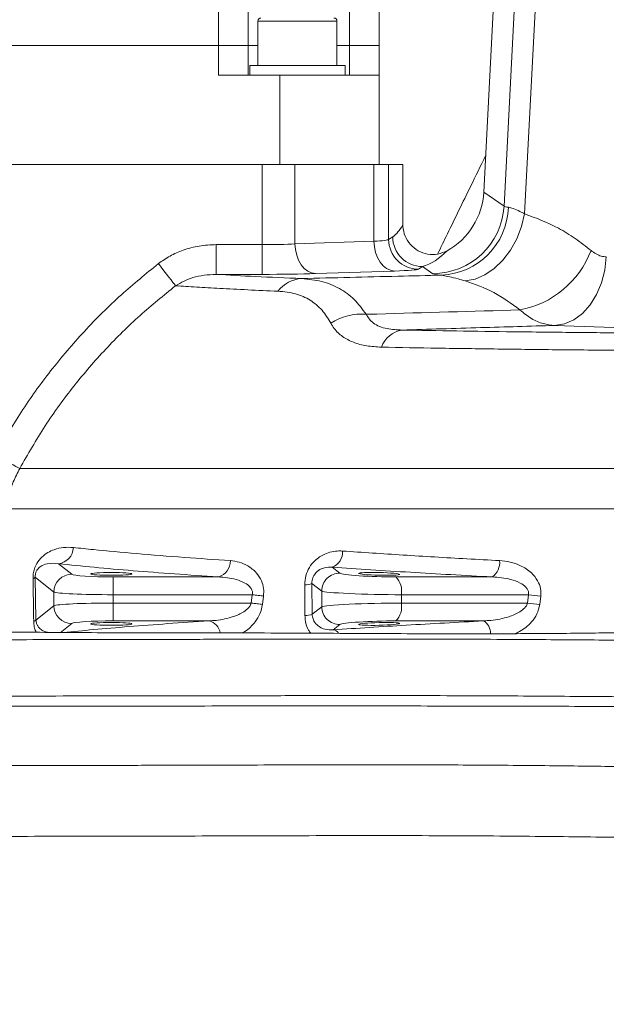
# Model space of a CAD drawing. Header units: millimetres. Extents: x 0 to 8410, y 0 to 5940.
# Tile 19 of 256: x 1121 to 1219, y 1580 to 1745. Entities that reach past the tile are written whole.
import ezdxf

# ---------------------------------------------------------------- set-up
doc = ezdxf.new("R2010")
doc.units = ezdxf.units.MM
doc.header["$LTSCALE"] = 10
doc.styles.add('SLDTEXTSTYLE0', font='TXT', dxfattribs={"width": 0.605})
doc.dimstyles.new('SLDDIMSTYLE0', dxfattribs={"dimtxt": 50, "dimasz": 50, "dimexe": 0, "dimexo": 0.0625, "dimgap": 12.5, "dimtad": 1, "dimtoh": 1, "dimdec": 1, "dimrnd": 1e-09, "dimzin": 12, "dimdsep": 46, "dimtxsty": 'SLDTEXTSTYLE0', "dimsah": 1, "dimcen": 0.09, "dimadec": 0, "dimazin": 0, "dimtfac": 1, "dimtofl": 0, "dimtmove": 0, "dimatfit": 3, "dimfxl": 1, "dimfrac": 2, "dimtolj": 1, "dimtzin": 12, "dimarcsym": 0})

# ---------------------------------------------------------------- blocks, each defined once
blk = doc.blocks.new('*D8')
at = {"color": 7, "linetype": 'Continuous', "lineweight": 0}
for p, q in [((1441.19, 1878.04), (715.54, 1878.04)), ((730.54, 1878.04), (730.54, 1383.04)), ((1102.29, 1383.04), (715.54, 1383.04))]:
    blk.add_line(p, q, dxfattribs=at)
for points in [[(730.54, 1878.04), (723.04, 1828.04), (738.04, 1828.04)], [(730.54, 1383.04), (738.04, 1433.04), (723.04, 1433.04)]]:
    blk.add_solid(points, dxfattribs=at)
at = {"color": 7, "linetype": 'Continuous', "lineweight": 0, "insert": (666.09, 1573.26), "char_height": 50, "attachment_point": 1, "rotation": 90, "style": 'SLDTEXTSTYLE0'}
blk.add_mtext('495', dxfattribs=at)
blk = doc.blocks.new('*D9')
at = {"color": 7, "linetype": 'Continuous', "lineweight": 0}
for p, q in [((1441.19, 3305.04), (615.54, 3305.04)), ((630.54, 3305.04), (630.54, 1383.04)), ((1102.29, 1383.04), (615.54, 1383.04))]:
    blk.add_line(p, q, dxfattribs=at)
for points in [[(630.54, 3305.04), (623.04, 3255.04), (638.04, 3255.04)], [(630.54, 1383.04), (638.04, 1433.04), (623.04, 1433.04)]]:
    blk.add_solid(points, dxfattribs=at)
at = {"color": 7, "linetype": 'Continuous', "lineweight": 0, "insert": (566.09, 2267.66), "char_height": 50, "attachment_point": 1, "rotation": 90, "style": 'SLDTEXTSTYLE0'}
blk.add_mtext('1922', dxfattribs=at)

msp = doc.modelspace()

# ---------------------------------------------------------------- linework, layer by layer
at = {"color": 8, "linetype": 'Continuous', "lineweight": 0}
for p, q in [((1154.190782, 1741.044775), (1154.190782, 1903.044746)), ((1176.190782, 1741.044775), (1176.190782, 1891.644761)), ((1208.654344, 1770.656511), (1205.619715, 1712.752328)), ((1202.176172, 1714.05296), (1205.110282, 1770.039067)), ((1168.761108, 1745.14477), (1160.821024, 1745.14477)), ((1174.09103, 1745.14477), (1168.761108, 1745.14477)), ((1154.190782, 1736.04475), (1154.190782, 1741.044775)), ((1176.190782, 1736.04475), (1176.190782, 1741.044775)), ((1161.540199, 1707.568452), (1161.540199, 1721.044764)), ((1167.047035, 1721.044764), (1167.047035, 1707.693115)), ((1180.306423, 1708.132521), (1180.306423, 1721.044764)), ((1182.788622, 1721.044764), (1182.788622, 1708.438054)), ((1198.767651, 1716.402963), (1202.176172, 1714.05296)), ((1153.802346, 1707.568452), (1153.802346, 1702.571497)), ((1153.802346, 1707.568452), (1161.540199, 1707.568452)), ((1161.540199, 1707.568452), (1161.540199, 1702.571497)), ((1167.047035, 1707.693115), (1180.306423, 1708.132521)), ((1182.788622, 1708.438054), (1183.467079, 1708.890125)), ((1161.540199, 1702.571497), (1153.802346, 1702.571497)), ((1183.748197, 1703.135565), (1170.488808, 1702.69616)), ((1188.460227, 1703.89317), (1187.78177, 1703.441099)), ((1190.209042, 1702.687428), (1188.460227, 1703.89317)), ((1222.286265, 1693.602845), (1210.678544, 1693.989292)), ((1120.789084, 1669.954613), (1276.593909, 1669.954613)), ((1267.628199, 1663.163349), (1118.5592, 1663.163349)), ((1127.318803, 1653.950468), (1129.525486, 1652.186737)), ((1173.312258, 1653.355107), (1174.601335, 1652.356073)), ((1126.536894, 1649.194047), (1123.404715, 1651.697502)), ((1123.404715, 1651.697502), (1123.525653, 1644.488678)), ((1136.498842, 1651.73991), (1136.498842, 1648.747221)), ((1136.498842, 1651.73991), (1154.178839, 1651.73991)), ((1183.968838, 1651.73991), (1200.17929, 1651.73991)), ((1168.725584, 1645.257429), (1168.6824, 1650.394067)), ((1171.54118, 1649.363384), (1169.893596, 1650.640235)), ((1169.893596, 1650.640235), (1169.941153, 1645.486132)), ((1126.536894, 1646.895483), (1126.536894, 1649.194047)), ((1136.498842, 1648.747221), (1136.498842, 1647.34231)), ((1159.866515, 1648.747221), (1136.498842, 1648.747221)), ((1159.691263, 1647.34231), (1159.866515, 1648.747221)), ((1161.768485, 1648.507461), (1161.595341, 1647.107318)), ((1171.54118, 1646.726147), (1171.54118, 1649.363384)), ((1184.923325, 1647.34231), (1184.923325, 1648.747221)), ((1206.262361, 1648.747221), (1184.923325, 1648.747221)), ((1206.101507, 1647.34231), (1206.262361, 1648.747221)), ((1208.342086, 1648.507461), (1208.183542, 1647.107318)), ((1123.525653, 1644.488678), (1126.536894, 1646.895483)), ((1136.498842, 1647.34231), (1159.691263, 1647.34231)), ((1136.498842, 1647.34231), (1136.498842, 1644.34962)), ((1169.941153, 1645.486132), (1171.54118, 1646.726147)), ((1184.923325, 1647.34231), (1206.101507, 1647.34231)), ((1129.525486, 1643.902794), (1127.57102, 1642.340675)), ((1152.605016, 1644.34962), (1136.498842, 1644.34962)), ((1174.601335, 1643.733427), (1173.458557, 1642.847821)), ((1198.729794, 1644.34962), (1183.968838, 1644.34962))]:
    msp.add_line(p, q, dxfattribs=at)
at = {"color": 7, "linetype": 'Continuous', "lineweight": 0}
for p, q in [((1159.190785, 1903.044746), (1159.190785, 1741.044775)), ((1181.190785, 1891.644761), (1181.190785, 1741.044775)), ((1198.767651, 1716.402963), (1205.264583, 1840.371773)), ((1160.821024, 1745.14477), (1160.821024, 1737.644777)), ((1174.09103, 1737.644777), (1174.09103, 1745.14477)), ((1083.190787, 1741.044775), (1154.190782, 1741.044775)), ((1154.190782, 1741.044775), (1159.190785, 1741.044775)), ((1159.190785, 1741.044775), (1159.190785, 1736.04475)), ((1159.190785, 1741.044775), (1160.821024, 1741.044775)), ((1174.09103, 1741.044775), (1176.190782, 1741.044775)), ((1176.190782, 1741.044775), (1181.190785, 1741.044775)), ((1181.190785, 1741.044775), (1181.190785, 1736.04475)), ((1159.456026, 1737.644777), (1159.456026, 1736.04475)), ((1167.456027, 1737.644777), (1159.456026, 1737.644777)), ((1175.456028, 1737.644777), (1167.456027, 1737.644777)), ((1175.456028, 1736.04475), (1175.456028, 1737.644777)), ((1154.190782, 1736.04475), (1164.522972, 1736.04475)), ((1164.522972, 1736.04475), (1164.522972, 1721.044764)), ((1181.190785, 1736.04475), (1164.522972, 1736.04475)), ((1181.190785, 1721.044764), (1181.190785, 1736.04475)), ((1161.540199, 1721.044764), (1071.341369, 1721.044764)), ((1167.047035, 1721.044764), (1161.540199, 1721.044764)), ((1180.306423, 1721.044764), (1167.047035, 1721.044764)), ((1182.788622, 1721.044764), (1180.306423, 1721.044764)), ((1185.190786, 1721.044764), (1182.788622, 1721.044764)), ((1185.190786, 1721.044764), (1185.190786, 1710.913077))]:
    msp.add_line(p, q, dxfattribs=at)
at = {"color": 8, "linetype": 'Continuous', "lineweight": 0, "flags": 128}
for points in [[(1195.661958, 1701.47188), (1197.319362, 1701.777563), (1198.961872, 1702.475295), (1200.53317, 1703.541205), (1201.979358, 1704.938695), (1203.250851, 1706.619874), (1204.304028, 1708.527044), (1205.102783, 1710.594848), (1205.619715, 1712.752328)], [(1167.047035, 1707.693115), (1167.127792, 1706.733451), (1167.333592, 1705.809519), (1167.656783, 1704.955653), (1168.085333, 1704.203621), (1168.603312, 1703.581438), (1169.191431, 1703.1122), (1169.827822, 1702.813402), (1170.488808, 1702.69616)], [(1180.306423, 1708.132521), (1180.38718, 1707.172856), (1180.59298, 1706.248924), (1180.916171, 1705.395028), (1181.344729, 1704.643026), (1181.862701, 1704.020813), (1182.450827, 1703.551606), (1183.087211, 1703.252807), (1183.748197, 1703.135565)], [(1144.091282, 1704.37412), (1144.560758, 1703.770951), (1145.0192, 1703.181967), (1145.455833, 1702.621028), (1145.860385, 1702.101276), (1146.223355, 1701.634959), (1146.536205, 1701.233015), (1146.791588, 1700.904921), (1146.983493, 1700.658366)], [(1210.678544, 1693.989292), (1212.314524, 1694.261834), (1213.890873, 1694.948241), (1215.351928, 1696.024254), (1216.646097, 1697.451905), (1217.727683, 1699.180737), (1218.558486, 1701.149747), (1219.109174, 1703.289405), (1219.360299, 1705.524132)], [(1116.724852, 1672.13516), (1117.369313, 1671.789393), (1117.9999, 1671.451077), (1118.603054, 1671.127454), (1119.165826, 1670.825526), (1119.676087, 1670.551762), (1120.122854, 1670.312062), (1120.49653, 1670.111582), (1120.789084, 1669.954613)], [(1159.866515, 1648.747221), (1160.124104, 1648.714736), (1160.379756, 1648.68252), (1160.631563, 1648.650781), (1160.877626, 1648.619756), (1161.116104, 1648.589686), (1161.345202, 1648.560807), (1161.563214, 1648.53333), (1161.768485, 1648.507461)], [(1159.691263, 1647.34231), (1159.94918, 1647.310481), (1160.205152, 1647.27889), (1160.457265, 1647.247777), (1160.703618, 1647.217378), (1160.942357, 1647.187904), (1161.171693, 1647.159592), (1161.389906, 1647.13265), (1161.595341, 1647.107318)]]:
    msp.add_lwpolyline(points, dxfattribs=at)
at = {"color": 7, "linetype": 'Continuous', "lineweight": 0}
for centre, start, end in [((1161.321027, 1745.144765), 90, 180), ((1173.591027, 1745.144765), 0, 90)]:
    msp.add_arc(centre, 0.5, start, end, dxfattribs=at)
at = {"color": 8, "linetype": 'Continuous', "lineweight": 0}
for centre, radius, start, end in [((1190.180275, 1714.700769), 12.013376, 270.13720027, 356.90888559), ((1191.122722, 1714.217969), 11.789004, 272.41925936, 358.1661613), ((1187.794375, 1708.446844), 5.005762, 180.10061283, 269.85571612), ((1188.472822, 1708.898905), 5.005751, 180.10049123, 269.85583772), ((1201.867577, 1712.310394), 15.999979, 280.73064148, 338.92829815), ((1168.522221, 1696.405034), 5.478121, 93.6511963, 142.3755424), ((1178.120835, 1686.816136), 9.087693, 84.37909375, 123.77191805), ((1185.805089, 1688.754943), 4.529755, 99.84385446, 159.47729531), ((1126.946322, 1656.793694), 2.867521, 277.4636231, 357.63954367), ((1153.448965, 1654.380905), 2.739994, 285.44885151, 1.91663314), ((1172.325543, 1655.900253), 2.729721, 291.19056757, 3.82303992), ((1198.516315, 1654.157092), 2.933983, 304.5272374, 6.17219771), ((1122.877024, 1652.085091), 0.654739, 283.22988824, 323.70273609), ((1129.548936, 1649.174725), 3.012103, 90.44605474, 179.63245276), ((1174.552461, 1649.345134), 3.011336, 89.0700512, 179.65276407), ((1181.637458, 1649.347785), 3.340299, 349.6422632, 45.73679267), ((1168.716018, 1653.331419), 2.937544, 269.34428251, 293.63268925), ((1215.216869, 1717.280619), 69.115916, 262.55595823, 264.29149619), ((1129.548936, 1646.914806), 3.012103, 180.36754724, 269.55394526), ((1174.552519, 1646.744426), 3.011395, 180.34779464, 270.92881967), ((1181.637458, 1646.741745), 3.340299, 314.26320733, 10.3577368), ((1215.042922, 1717.222741), 70.450149, 262.70844946, 264.41254309), ((1168.763383, 1648.401285), 3.144084, 269.31115065, 291.99952245), ((1123.011629, 1644.926719), 0.675352, 280.81932846, 319.56295913), ((1152.065611, 1641.963252), 2.446571, 8.82620849, 77.26313466), ((1197.509515, 1642.277312), 2.404899, 357.97252917, 59.50828821), ((1173.264585, 1641.500061), 1.361647, 36.11298071, 81.81010076)]:
    msp.add_arc(centre, radius, start, end, dxfattribs=at)
at = {"color": 7, "linetype": 'Continuous', "lineweight": 0}
msp.add_ellipse((1186.768713, 1717.052079), major_axis=(9.898141, -6.824355), ratio=0.9981129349, start_param=5.821689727, end_param=6.8335988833, dxfattribs=at)
at = {"color": 8, "linetype": 'Continuous', "lineweight": 0}
for centre, major_axis, ratio, start_param, end_param in [((1215.211436, 1714.725807), (13.050766, 0.633901), 0.0665682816, 3.1872134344, 3.4778973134), ((1183.460783, 1715.890192), (1.423618, 7.364957), 0.4436717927, 3.5542347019, 4.0592590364), ((1161.540196, 1708.022408), (8, 0), 0.0567462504, 4.7123889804, 5.471607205), ((1174.799587, 1708.461805), (8, 0), 0.0567462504, 5.471607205, 6.2308254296), ((1188.453931, 1715.890192), (3.011331, 12.067106), 0.6638348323, 3.5019048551, 4.0067067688), ((1161.540196, 1703.025454), (13, 0), 0.0349207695, 4.7123889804, 5.471607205), ((1174.799587, 1703.464851), (13, 0), 0.0349207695, 5.471607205, 6.2308254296), ((1215.211436, 1702.733117), (25.03435, 0.001597), 0.0348727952, 3.192122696, 3.482806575), ((1136.498843, 1652.229399), (7, 0), 0.0699268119, 3.2288591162, 4.7123889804), ((1181.574699, 1652.229399), (6.999991, -0.16814), 0.0656719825, 3.230436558, 5.0630322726), ((1136.498843, 1649.236707), (10, 0), 0.0489487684, 3.2288591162, 4.7123889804), ((1181.503124, 1649.236707), (9.999997, -0.167769), 0.0459838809, 3.2296305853, 5.0622262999), ((1136.498843, 1646.852822), (10, 0), 0.0489487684, 1.5707963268, 3.054326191), ((1181.503124, 1646.852822), (9.999997, 0.167769), 0.0459838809, 1.2209590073, 3.0535547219), ((1136.498843, 1643.86013), (7, 0), 0.0699268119, 1.5707963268, 3.054326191), ((1181.574699, 1643.86013), (6.999991, 0.16814), 0.0656719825, 1.2201530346, 3.0527487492)]:
    msp.add_ellipse(centre, major_axis=major_axis, ratio=ratio, start_param=start_param, end_param=end_param, dxfattribs=at)
at = {"color": 7, "linetype": 'Continuous', "lineweight": 0}
for centre, major_axis, ratio in [((1136.190786, 1652.244033), (3.45, 0), 0.0699268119), ((1181.190786, 1652.251503), (3.449996, -0.082869), 0.0656719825), ((1136.190786, 1643.845497), (3.45, 0), 0.0699268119), ((1181.190786, 1643.838026), (3.449996, 0.082869), 0.0656719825)]:
    msp.add_ellipse(centre, major_axis=major_axis, ratio=ratio, dxfattribs=at)
for points, knots in [([(1199.087929, 1722.514168), (1198.234917, 1720.788802), (1196.086121, 1716.442485), (1193.412798, 1710.909846), (1191.566761, 1707.115385), (1191.019136, 1705.989763)], [0, 0, 0, 0, 0.3164796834, 0.79723469, 1, 1, 1, 1]), ([(1185.190786, 1710.913077), (1185.192244, 1710.82527), (1185.202979, 1710.17903), (1185.476631, 1708.979008), (1186.372805, 1707.533046), (1187.702094, 1706.46127), (1189.309263, 1705.899285), (1191.038393, 1705.869344), (1192.078371, 1706.318092), (1192.598317, 1706.542447)], [0, 0, 0, 0, 0.02552379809, 0.18784918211, 0.34966203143, 0.51151373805, 0.67393416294, 0.83698039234, 1, 1, 1, 1]), ([(1292.105358, 1643.678501), (1292.010587, 1643.505479), (1291.541675, 1642.649392), (1290.645213, 1641.234239), (1289.569019, 1639.586692), (1288.518488, 1638.058889), (1287.292864, 1636.386901), (1285.778239, 1634.531041), (1284.172044, 1632.816346), (1282.653515, 1631.39256), (1280.92147, 1629.9457), (1278.771085, 1628.391773), (1276.388979, 1626.953851), (1274.261025, 1625.860957), (1271.799734, 1624.747442), (1268.659856, 1623.572529), (1264.615377, 1622.42906), (1260.64619, 1621.598232), (1257.082914, 1621.038762), (1253.923644, 1620.647953), (1250.871531, 1620.354441), (1247.588512, 1620.122637), (1244.024936, 1619.95485), (1240.179057, 1619.847658), (1236.008071, 1619.795881), (1231.442352, 1619.791416), (1226.363369, 1619.825473), (1221.151711, 1619.882553), (1215.804628, 1619.94735), (1210.323073, 1620.011382), (1204.260425, 1620.071539), (1197.785831, 1620.119412), (1190.867319, 1620.153095), (1183.505056, 1620.17007), (1175.544325, 1620.168237), (1167.114144, 1620.149648), (1157.709007, 1620.12045), (1147.680509, 1620.088124), (1137.430896, 1620.068748), (1127.957114, 1620.05506), (1119.111725, 1620.035684), (1111.027957, 1619.99695), (1103.790342, 1619.945328), (1097.658508, 1619.903497), (1092.506349, 1619.886407), (1088.225557, 1619.894209), (1084.742038, 1619.908615), (1081.958158, 1619.917641), (1079.786343, 1619.910679), (1078.139229, 1619.886043), (1076.941595, 1619.841818), (1076.113733, 1619.780036), (1075.624084, 1619.689993), (1075.385111, 1619.625282), (1075.38099, 1619.560996), (1075.380269, 1619.549752)], [0, 0, 0, 0, 0.0018483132, 0.009145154, 0.0153132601, 0.0199732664, 0.0263102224, 0.0347630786, 0.0428447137, 0.0492462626, 0.0556081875, 0.0657728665, 0.0764252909, 0.0844188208, 0.0906341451, 0.1043117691, 0.1184642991, 0.132606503, 0.1441017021, 0.153223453, 0.1627247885, 0.1729730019, 0.1840336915, 0.1959677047, 0.20868782, 0.2227056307, 0.2383521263, 0.2560238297, 0.271638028, 0.2890667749, 0.30861863, 0.3306357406, 0.3531025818, 0.3782026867, 0.4059298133, 0.4359960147, 0.4678723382, 0.508572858, 0.5494723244, 0.5898286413, 0.6290647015, 0.672021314, 0.7125927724, 0.750498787, 0.7854682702, 0.8174492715, 0.8467381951, 0.8736321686, 0.8983893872, 0.9212186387, 0.9422964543, 0.9617768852, 0.979794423, 0.996465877, 1, 1, 1, 1]), ([(1291.58411, 1643.979445), (1290.662581, 1644.068801), (1287.879451, 1644.338665), (1283.387549, 1644.25635), (1278.340745, 1643.950602), (1273.935538, 1643.5496), (1270.310431, 1643.175833), (1267.54037, 1642.884045), (1264.386087, 1642.557611), (1260.273231, 1642.15396), (1254.624782, 1641.687068), (1248.038638, 1641.298754), (1241.886737, 1641.130553), (1236.342717, 1641.067844), (1231.640061, 1641.05538), (1226.522016, 1641.072229), (1220.938402, 1641.108802), (1214.811485, 1641.156202), (1208.063594, 1641.205723), (1200.616366, 1641.249063), (1192.399774, 1641.280779), (1183.405415, 1641.295712), (1173.743027, 1641.291354), (1163.659633, 1641.274088), (1153.447968, 1641.251553), (1143.406908, 1641.23218), (1133.816585, 1641.217084), (1124.966378, 1641.199577), (1116.917627, 1641.175232), (1109.657652, 1641.142313), (1103.210082, 1641.112589), (1097.584223, 1641.094626), (1092.769992, 1641.098548), (1088.749082, 1641.117496), (1085.517069, 1641.144631), (1083.067511, 1641.160029), (1081.30636, 1641.157708), (1080.105859, 1641.132604), (1079.331746, 1641.085929), (1078.918057, 1641.001194), (1078.732734, 1640.939443), (1078.735926, 1640.877406), (1078.73613, 1640.873447)], [0, 0, 0, 0, 0.0092257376, 0.0278628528, 0.0446334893, 0.0595228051, 0.0716563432, 0.0806755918, 0.0870619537, 0.10300984, 0.1215300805, 0.143097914, 0.1682926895, 0.1825408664, 0.1981464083, 0.2151510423, 0.2339033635, 0.2547747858, 0.2781468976, 0.3044072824, 0.3339543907, 0.3671505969, 0.4036885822, 0.4427735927, 0.483682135, 0.5257693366, 0.5684166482, 0.6110467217, 0.6532288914, 0.6945356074, 0.7345678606, 0.7729030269, 0.809143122, 0.8432887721, 0.8752486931, 0.9035698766, 0.9283869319, 0.9500698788, 0.9689202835, 0.9851828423, 0.9990546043, 1, 1, 1, 1]), ([(1087.495897, 1641.129002), (1087.237467, 1641.189521), (1086.687541, 1641.318302), (1085.814473, 1641.488428), (1084.728771, 1641.646286), (1083.308617, 1641.755196), (1081.606661, 1641.803432), (1079.76984, 1641.801365), (1078.035163, 1641.747894), (1076.489616, 1641.638552), (1075.245729, 1641.477698), (1074.198391, 1641.240673), (1073.109448, 1640.705338), (1072.300206, 1639.971118), (1071.783163, 1639.298128), (1071.42899, 1638.581904), (1071.221197, 1637.901665), (1071.084344, 1637.116792), (1071.114515, 1636.005243), (1071.463857, 1634.889152), (1071.880599, 1634.195263), (1072.102695, 1633.900283), (1072.25237, 1633.71343), (1072.451282, 1633.494632), (1072.817544, 1633.14953), (1073.315667, 1632.801083), (1073.94974, 1632.500206), (1074.6564, 1632.295546), (1075.478301, 1632.157696), (1076.444982, 1632.070046), (1077.661072, 1632.003166), (1079.220235, 1631.933583), (1081.679078, 1631.850072), (1085.474461, 1631.756447), (1090.940234, 1631.67948), (1097.267641, 1631.649168), (1104.309091, 1631.662228), (1112.217985, 1631.691112), (1120.906202, 1631.716698), (1130.297018, 1631.73053), (1140.505209, 1631.741371), (1151.467853, 1631.756818), (1163.055437, 1631.780108), (1174.882737, 1631.798488), (1185.883593, 1631.797695), (1195.702261, 1631.772405), (1204.198092, 1631.73203), (1212.036758, 1631.67955), (1219.253151, 1631.623821), (1225.899489, 1631.578037), (1231.587788, 1631.558562), (1236.441892, 1631.573966), (1240.586795, 1631.621132), (1244.591385, 1631.710661), (1248.481258, 1631.849712), (1252.267799, 1632.045234), (1256.166203, 1632.304255), (1260.526724, 1632.658316), (1264.940043, 1633.078592), (1269.102404, 1633.50565), (1272.518678, 1633.857965), (1275.57503, 1634.162801), (1278.698134, 1634.455591), (1282.161713, 1634.722511), (1284.709572, 1634.834806), (1286.035681, 1634.893254)], [0, 0, 0, 0, 0.0097737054, 0.0207980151, 0.0320811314, 0.0471470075, 0.0626660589, 0.0785033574, 0.094641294, 0.1110883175, 0.1278569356, 0.1432664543, 0.1540582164, 0.1585563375, 0.1625001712, 0.1659458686, 0.1675091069, 0.1695099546, 0.1727985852, 0.176717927, 0.1790960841, 0.1796877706, 0.1800625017, 0.1817857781, 0.1840290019, 0.1902921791, 0.1990577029, 0.2104801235, 0.2231327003, 0.2382636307, 0.255181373, 0.27246928, 0.2901265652, 0.3259626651, 0.3634803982, 0.399180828, 0.436189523, 0.4738000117, 0.5113940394, 0.548447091, 0.5847814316, 0.6218183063, 0.6591783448, 0.6959367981, 0.7308790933, 0.7575670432, 0.7817509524, 0.8035876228, 0.8232934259, 0.841137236, 0.8574350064, 0.8688620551, 0.8797758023, 0.8903366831, 0.9006287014, 0.9106425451, 0.9203891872, 0.9315870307, 0.945270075, 0.9554549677, 0.9646788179, 0.9724282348, 0.9797583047, 0.9894646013, 1, 1, 1, 1]), ([(1256.896955, 1641.893611), (1256.606385, 1641.920616), (1255.308697, 1642.04122), (1252.949292, 1642.202464), (1249.72646, 1642.380099), (1246.29852, 1642.4988), (1242.636313, 1642.566105), (1238.722321, 1642.582502), (1234.466498, 1642.554485), (1229.749643, 1642.491438), (1224.432984, 1642.405982), (1219.103976, 1642.32532), (1213.771165, 1642.261082), (1208.463496, 1642.216943), (1202.543357, 1642.188719), (1195.936181, 1642.178117), (1188.623029, 1642.187058), (1180.686126, 1642.220089), (1172.356169, 1642.265534), (1163.969862, 1642.310178), (1155.853023, 1642.338821), (1147.624734, 1642.347161), (1139.579931, 1642.349879), (1131.911404, 1642.366549), (1125.055381, 1642.417015), (1118.764682, 1642.478325), (1113.126312, 1642.527646), (1108.205566, 1642.535213), (1104.148569, 1642.50181), (1100.828978, 1642.44443), (1098.117125, 1642.371702), (1095.788363, 1642.286682), (1093.816968, 1642.172785), (1092.199198, 1642.033731), (1090.890268, 1641.804569), (1090.145437, 1641.695221), (1089.28569, 1641.266781), (1088.988397, 1641.118631)], [0, 0, 0, 0, 0.0035138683, 0.0156929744, 0.0284772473, 0.0424120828, 0.0570740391, 0.0727001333, 0.0897310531, 0.1087205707, 0.130349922, 0.1554412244, 0.1755798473, 0.1982676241, 0.2239468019, 0.2531156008, 0.286154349, 0.3227765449, 0.3623598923, 0.4034517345, 0.4443005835, 0.4843679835, 0.5331131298, 0.5803573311, 0.6259930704, 0.6694913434, 0.7149841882, 0.7564990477, 0.7940219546, 0.8279822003, 0.8587655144, 0.8867136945, 0.916461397, 0.9431946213, 0.9672867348, 0.988688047, 1, 1, 1, 1]), ([(1076.589841, 1621.531874), (1076.256027, 1621.568745), (1074.930755, 1621.715126), (1073.396876, 1621.386319), (1071.630899, 1620.916525), (1070.284302, 1620.427152), (1068.996868, 1619.796486), (1067.907503, 1619.042308), (1067.022481, 1618.126036), (1066.432673, 1617.175984), (1066.073837, 1616.214627), (1065.902011, 1615.349536), (1065.85926, 1614.585639), (1065.902078, 1613.952182), (1065.980107, 1613.478939), (1066.050501, 1613.162329), (1066.134206, 1612.862588), (1066.264929, 1612.473526), (1066.445797, 1612.058576), (1066.610162, 1611.751762), (1066.816805, 1611.416324), (1067.000504, 1611.15558), (1067.132072, 1610.98087), (1067.264768, 1610.815397), (1067.447886, 1610.59994), (1067.79836, 1610.224473), (1068.271647, 1609.812684), (1068.843633, 1609.421516), (1069.475601, 1609.108919), (1070.191489, 1608.871727), (1071.060158, 1608.698892), (1072.368905, 1608.55813), (1074.60339, 1608.414976), (1078.171548, 1608.271587), (1082.736919, 1608.145612), (1088.263147, 1608.053761), (1094.651484, 1608.020497), (1101.803048, 1608.04971), (1109.755591, 1608.09923), (1118.464268, 1608.13903), (1127.829703, 1608.15726), (1137.33167, 1608.17018), (1146.789284, 1608.187633), (1156.095566, 1608.216109), (1165.679686, 1608.247005), (1175.323513, 1608.270209), (1184.772493, 1608.271822), (1193.790924, 1608.244929), (1202.245022, 1608.192663), (1210.105996, 1608.118691), (1217.392335, 1608.032728), (1224.135239, 1607.953519), (1230.383214, 1607.901535), (1235.95642, 1607.902671), (1240.954857, 1607.973714), (1245.467102, 1608.120275), (1249.798996, 1608.363362), (1254.004031, 1608.723474), (1258.475787, 1609.263666), (1263.618664, 1610.138918), (1268.13918, 1611.250954), (1271.621732, 1612.374843), (1273.728129, 1613.157125), (1275.673834, 1613.971062), (1277.783445, 1614.958937), (1280.208262, 1616.256314), (1282.670122, 1617.79351), (1284.85488, 1619.368368), (1286.86053, 1620.996216), (1288.942756, 1622.894304), (1291.049515, 1625.03821), (1292.935578, 1627.120508), (1294.383742, 1628.801616), (1295.589234, 1630.239159), (1296.855102, 1631.785932), (1298.296409, 1633.603365), (1299.913084, 1635.783402), (1301.029885, 1637.314503), (1301.549718, 1638.18123), (1301.569573, 1638.214335)], [0, 0, 0, 0, 0.008087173, 0.0321067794, 0.0446426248, 0.0573637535, 0.0702791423, 0.0828287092, 0.0933147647, 0.1014960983, 0.1060870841, 0.1096103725, 0.1124131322, 0.1145598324, 0.1154360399, 0.1162236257, 0.1169723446, 0.1177394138, 0.1195191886, 0.1216234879, 0.1231800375, 0.1237660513, 0.124278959, 0.1247861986, 0.1253568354, 0.1268182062, 0.1312898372, 0.1380537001, 0.1472553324, 0.1590490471, 0.1736353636, 0.1912542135, 0.2218875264, 0.253454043, 0.2860163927, 0.3196893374, 0.3545633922, 0.3903842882, 0.4264260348, 0.4621055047, 0.4969354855, 0.5306804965, 0.5591645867, 0.5879062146, 0.6164951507, 0.6444449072, 0.6711611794, 0.695934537, 0.7185199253, 0.7390394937, 0.757678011, 0.7746670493, 0.7902556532, 0.8047092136, 0.8163994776, 0.8276448, 0.8385499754, 0.849128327, 0.8598016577, 0.8733273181, 0.8897442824, 0.8966784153, 0.9026805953, 0.907812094, 0.9136049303, 0.9212896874, 0.9297479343, 0.9366472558, 0.942476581, 0.9498187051, 0.9583880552, 0.9654235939, 0.9710739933, 0.9750729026, 0.9794805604, 0.9860021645, 0.9923545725, 0.9997079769, 1, 1, 1, 1]), ([(1284.193529, 1632.881835), (1282.645998, 1632.624689), (1279.625075, 1632.122717), (1275.257625, 1631.610775), (1271.509951, 1631.247327), (1267.856873, 1630.954438), (1263.851902, 1630.690419), (1258.890116, 1630.438115), (1253.148187, 1630.225075), (1247.641886, 1630.093191), (1242.510545, 1630.017981), (1237.898604, 1629.977834), (1232.865771, 1629.958191), (1227.359583, 1629.956651), (1221.313097, 1629.96771), (1214.623311, 1629.986667), (1207.557128, 1630.007722), (1200.080737, 1630.02718), (1192.179523, 1630.04233), (1183.580125, 1630.051023), (1174.411579, 1630.054267), (1164.908512, 1630.053188), (1155.329695, 1630.048498), (1145.933271, 1630.040518), (1136.960672, 1630.029731), (1128.666913, 1630.017314), (1121.100417, 1630.00535), (1114.245476, 1629.996359), (1108.108664, 1629.991049), (1102.695217, 1629.98971), (1097.992703, 1629.99205), (1093.984838, 1629.996743), (1090.671758, 1630.002787), (1088.054136, 1630.005652), (1086.089224, 1629.999973), (1084.672776, 1629.983456), (1083.695528, 1629.953124), (1083.05737, 1629.9089), (1082.696642, 1629.844782), (1082.534839, 1629.788595), (1082.528432, 1629.739057), (1082.527105, 1629.728794)], [0, 0, 0, 0, 0.0168752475, 0.0329420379, 0.046661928, 0.0566344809, 0.0714426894, 0.0884621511, 0.1081111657, 0.1307292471, 0.1451324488, 0.1608121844, 0.1780403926, 0.1968611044, 0.2177392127, 0.2411913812, 0.2677613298, 0.2940105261, 0.3234647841, 0.3564092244, 0.3923904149, 0.4306607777, 0.4705181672, 0.511321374, 0.5525145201, 0.5936648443, 0.634486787, 0.6746644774, 0.7138088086, 0.7514855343, 0.7872490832, 0.8209782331, 0.8528318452, 0.8818705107, 0.9075562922, 0.9302589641, 0.9502822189, 0.967873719, 0.9832344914, 0.9965265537, 1, 1, 1, 1])]:
    msp.add_open_spline(points, degree=3, knots=knots, dxfattribs=at)
at = {"color": 8, "linetype": 'Continuous', "lineweight": 0}
for points, knots in [([(1202.905688, 1713.840708), (1203.163252, 1713.785347), (1203.688369, 1713.672477), (1204.662605, 1713.256312), (1205.360734, 1712.888699), (1205.619715, 1712.752328)], [0, 0, 0, 0, 0.3771604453, 0.7689487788, 1, 1, 1, 1]), ([(1205.619715, 1712.752328), (1207.544258, 1712.037573), (1210.45512, 1710.95651), (1214.138721, 1708.666238), (1215.911347, 1707.260628), (1216.797657, 1706.557825)], [0, 0, 0, 0, 0.4938300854, 0.7469157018, 1, 1, 1, 1]), ([(1144.091282, 1704.37412), (1144.729653, 1704.823077), (1146.023428, 1705.732972), (1148.340161, 1706.728723), (1150.951416, 1707.43392), (1152.842689, 1707.523167), (1153.802346, 1707.568452)], [0, 0, 0, 0, 0.2246079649, 0.4552092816, 0.7235658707, 1, 1, 1, 1]), ([(1216.797657, 1706.557825), (1217.358902, 1706.179731), (1218.175718, 1705.629466), (1219.07799, 1705.549235), (1219.360299, 1705.524132)], [0, 0, 0, 0, 0.6871124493, 1, 1, 1, 1]), ([(1116.724852, 1672.13516), (1118.125261, 1674.595179), (1120.926125, 1679.515302), (1125.950802, 1686.480072), (1131.571565, 1693.071391), (1137.627261, 1699.110247), (1141.989443, 1702.662521), (1144.091282, 1704.37412)], [0, 0, 0, 0, 0.1993032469, 0.3986132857, 0.6038672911, 0.8091305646, 1, 1, 1, 1]), ([(1153.802346, 1702.571497), (1152.462003, 1702.496221), (1150.050583, 1702.360792), (1147.926807, 1701.181964), (1146.983493, 1700.658366)], [0, 0, 0, 0, 0.555831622, 1, 1, 1, 1]), ([(1153.802346, 1702.571497), (1155.948763, 1702.449488), (1160.261152, 1702.204359), (1165.527997, 1701.983145), (1168.173361, 1701.872036)], [0, 0, 0, 0, 0.4977326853, 1, 1, 1, 1]), ([(1168.173361, 1701.872036), (1173.569167, 1702.002464), (1181.387694, 1702.191455), (1189.199664, 1702.3808), (1191.620353, 1702.439472)], [0, 0, 0, 0, 0.6901306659, 1, 1, 1, 1]), ([(1168.173361, 1701.872036), (1169.319746, 1701.757613), (1171.638775, 1701.526145), (1174.564442, 1700.29023), (1177.091907, 1698.465191), (1178.367061, 1696.734187), (1179.010939, 1695.860133)], [0, 0, 0, 0, 0.2466360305, 0.4989215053, 0.7469852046, 1, 1, 1, 1]), ([(1195.661958, 1701.47188), (1195.247858, 1701.589991), (1194.262412, 1701.871063), (1192.981414, 1702.192582), (1192.09735, 1702.373725), (1191.730733, 1702.424258), (1191.620353, 1702.439472)], [0, 0, 0, 0, 0.2266463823, 0.5393565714, 0.8613111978, 1, 1, 1, 1]), ([(1204.846647, 1696.5902), (1203.410653, 1697.645675), (1200.503786, 1699.78226), (1197.28876, 1700.904186), (1195.661958, 1701.47188)], [0, 0, 0, 0, 0.494000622, 1, 1, 1, 1]), ([(1146.983493, 1700.658366), (1144.969709, 1699.028672), (1140.8563, 1695.699815), (1135.166908, 1690.071508), (1129.818159, 1683.876892), (1124.935044, 1677.195393), (1122.171057, 1672.368182), (1120.789084, 1669.954613)], [0, 0, 0, 0, 0.19113076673, 0.39040870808, 0.58967888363, 0.7948425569, 1, 1, 1, 1]), ([(1164.183389, 1699.749336), (1162.466262, 1699.823724), (1159.02593, 1699.972763), (1154.513643, 1700.201644), (1150.46047, 1700.429782), (1148.143578, 1700.5821), (1146.983493, 1700.658366)], [0, 0, 0, 0, 0.26350100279, 0.5279346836, 0.76363355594, 1, 1, 1, 1]), ([(1173.069093, 1694.370345), (1172.608758, 1695.131044), (1171.678262, 1696.66868), (1169.683688, 1698.303016), (1167.230231, 1699.43258), (1165.208485, 1699.642765), (1164.183389, 1699.749336)], [0, 0, 0, 0, 0.249452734, 0.5042296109, 0.7486271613, 1, 1, 1, 1]), ([(1204.846647, 1696.5902), (1196.839277, 1696.366971), (1188.226871, 1696.126874), (1179.615876, 1695.877642), (1179.010939, 1695.860133)], [0, 0, 0, 0, 0.9297482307, 1, 1, 1, 1]), ([(1179.010939, 1695.860133), (1179.346014, 1695.322365), (1180.01672, 1694.245938), (1182.301351, 1693.37773), (1184.176285, 1693.268007), (1185.030665, 1693.218008)], [0, 0, 0, 0, 0.3520856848, 0.7047546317, 1, 1, 1, 1]), ([(1210.678544, 1693.989292), (1210.044981, 1694.061567), (1208.721692, 1694.212524), (1206.736884, 1695.0636), (1205.482735, 1696.07648), (1204.846647, 1696.5902)], [0, 0, 0, 0, 0.31161898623, 0.65086151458, 1, 1, 1, 1]), ([(1181.562822, 1690.342978), (1180.721158, 1690.39203), (1179.01449, 1690.491496), (1176.808764, 1691.103576), (1174.956448, 1692.08416), (1173.745573, 1693.223019), (1173.248939, 1694.065321), (1173.069093, 1694.370345)], [0, 0, 0, 0, 0.21412564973, 0.43418925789, 0.65013130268, 0.8733019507, 1, 1, 1, 1]), ([(1210.678544, 1693.989292), (1206.534334, 1693.86795), (1197.9822, 1693.617546), (1189.43569, 1693.353897), (1185.030665, 1693.218008)], [0, 0, 0, 0, 0.4845819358, 1, 1, 1, 1]), ([(1185.030665, 1693.218008), (1188.051777, 1693.164839), (1194.103476, 1693.058335), (1203.770949, 1692.925798), (1213.785101, 1692.812895), (1224.3538, 1692.719686), (1235.44102, 1692.647188), (1246.993281, 1692.596866), (1258.678826, 1692.569951), (1270.417059, 1692.566436), (1282.133987, 1692.586991), (1293.771204, 1692.630615), (1305.181186, 1692.700069), (1313.156873, 1692.760664), (1317.197096, 1692.804056), (1317.649193, 1692.808911)], [0, 0, 0, 0, 0.0787145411, 0.1576759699, 0.2366384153, 0.3153543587, 0.3993348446, 0.4836133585, 0.5678923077, 0.6518733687, 0.7361018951, 0.8206311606, 0.9051597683, 0.989387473, 1, 1, 1, 1]), ([(1314.972073, 1689.852759), (1312.274291, 1689.828399), (1305.715419, 1689.769174), (1294.940182, 1689.70536), (1282.821597, 1689.656633), (1270.597385, 1689.63467), (1258.356805, 1689.638348), (1246.169733, 1689.667633), (1234.122499, 1689.722425), (1222.560614, 1689.801139), (1211.540214, 1689.902555), (1201.098857, 1690.025309), (1191.019996, 1690.16935), (1184.711913, 1690.285163), (1181.562822, 1690.342978)], [0, 0, 0, 0, 0.0612522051, 0.1489169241, 0.2365822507, 0.3239348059, 0.4110302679, 0.4984355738, 0.5858404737, 0.6729353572, 0.7545739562, 0.836468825, 0.9183627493, 1, 1, 1, 1]), ([(1120.789084, 1669.954613), (1120.410838, 1669.20942), (1119.646994, 1667.704549), (1119.053257, 1665.780873), (1118.827361, 1664.636947), (1118.766386, 1664.328173)], [0, 0, 0, 0, 0.4173018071, 0.84271507, 1, 1, 1, 1]), ([(1123.026866, 1651.447728), (1123.035, 1651.726281), (1123.051258, 1652.283095), (1123.273134, 1653.182703), (1123.745175, 1654.2094), (1124.5247, 1655.139254), (1125.508552, 1655.87018), (1126.726568, 1656.419918), (1128.162528, 1656.759898), (1129.261651, 1656.703701), (1129.81141, 1656.675592)], [0, 0, 0, 0, 0.0564620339, 0.1128654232, 0.189395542, 0.3187798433, 0.4543903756, 0.5903651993, 0.795109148, 1, 1, 1, 1]), ([(1129.81141, 1656.675592), (1130.922209, 1656.557821), (1134.25574, 1656.204388), (1140.37148, 1655.641005), (1148.053532, 1655.021475), (1153.577457, 1654.648683), (1156.187426, 1654.472545)], [0, 0, 0, 0, 0.1467340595, 0.440351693, 0.7355748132, 1, 1, 1, 1]), ([(1156.187426, 1654.472545), (1156.69023, 1654.408322), (1157.695132, 1654.279965), (1159.205248, 1653.620783), (1160.524674, 1652.586269), (1161.417912, 1651.216172), (1161.835157, 1649.830837), (1161.790016, 1648.934833), (1161.768485, 1648.507461)], [0, 0, 0, 0, 0.18814297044, 0.37602135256, 0.5904701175, 0.75470822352, 0.88300171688, 1, 1, 1, 1]), ([(1168.6824, 1650.394067), (1168.718479, 1650.911919), (1168.790532, 1651.946131), (1169.427954, 1653.366624), (1170.490913, 1654.682887), (1172.184804, 1655.774493), (1173.837834, 1656.131397), (1174.846422, 1656.090483), (1175.049189, 1656.082258)], [0, 0, 0, 0, 0.1460898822, 0.2917590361, 0.4387900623, 0.6538910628, 0.9304178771, 1, 1, 1, 1]), ([(1175.049189, 1656.082258), (1176.714674, 1655.968356), (1181.729569, 1655.625391), (1190.448012, 1655.077702), (1197.764811, 1654.674634), (1201.43329, 1654.472545)], [0, 0, 0, 0, 0.1986784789, 0.5982353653, 1, 1, 1, 1]), ([(1201.43329, 1654.472545), (1202.032405, 1654.410246), (1203.229861, 1654.28573), (1205.065813, 1653.642149), (1206.697709, 1652.613507), (1207.832423, 1651.223075), (1208.377645, 1649.829135), (1208.353456, 1648.930047), (1208.342086, 1648.507461)], [0, 0, 0, 0, 0.1827073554, 0.3651779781, 0.5840948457, 0.7505737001, 0.8827656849, 1, 1, 1, 1]), ([(1127.318803, 1653.950468), (1126.685619, 1654.011745), (1125.651783, 1654.111796), (1124.470605, 1653.672566), (1123.834996, 1653.103766), (1123.567208, 1652.645072), (1123.464609, 1652.320054), (1123.421562, 1652.104206), (1123.400968, 1651.893789), (1123.403533, 1651.759419), (1123.404715, 1651.697502)], [0, 0, 0, 0, 0.4568724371, 0.7459618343, 0.8685563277, 0.9284103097, 0.9495649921, 0.9646922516, 0.9837301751, 1, 1, 1, 1]), ([(1154.178839, 1651.73991), (1151.682727, 1651.905459), (1146.690504, 1652.236557), (1139.753866, 1652.776339), (1133.209971, 1653.344417), (1129.282526, 1653.748451), (1127.318803, 1653.950468)], [0, 0, 0, 0, 0.2480282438, 0.4960565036, 0.7480282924, 1, 1, 1, 1]), ([(1173.312258, 1653.355107), (1173.202267, 1653.364509), (1172.665939, 1653.410353), (1171.808707, 1653.28758), (1170.892851, 1652.803317), (1170.347282, 1652.217578), (1170.096709, 1651.744951), (1169.958585, 1651.336025), (1169.894762, 1650.983367), (1169.893896, 1650.728563), (1169.893596, 1650.640235)], [0, 0, 0, 0, 0.0822025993, 0.4008283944, 0.6272416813, 0.763442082, 0.844948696, 0.8835448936, 0.9596307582, 1, 1, 1, 1]), ([(1200.17929, 1651.73991), (1197.855559, 1651.864428), (1193.208098, 1652.113462), (1186.415183, 1652.510268), (1179.750946, 1652.922166), (1175.458488, 1653.210793), (1173.312258, 1653.355107)], [0, 0, 0, 0, 0.2489263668, 0.4978526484, 0.7489262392, 1, 1, 1, 1]), ([(1123.138402, 1644.263372), (1123.108946, 1646.230712), (1123.073045, 1648.628524), (1123.033895, 1651.018638), (1123.026866, 1651.447728)], [0, 0, 0, 0, 0.8204727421, 1, 1, 1, 1]), ([(1159.866515, 1648.747221), (1159.887978, 1648.878315), (1159.923071, 1649.092672), (1159.847267, 1649.511239), (1159.685154, 1649.806538), (1159.296181, 1650.277286), (1158.511133, 1650.833278), (1156.723286, 1651.519361), (1155.185686, 1651.652638), (1154.178839, 1651.73991)], [0, 0, 0, 0, 0.0516017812, 0.0843759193, 0.1673942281, 0.1852523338, 0.3380883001, 0.5665686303, 1, 1, 1, 1]), ([(1206.262361, 1648.747221), (1206.280863, 1648.882798), (1206.309797, 1649.09482), (1206.222364, 1649.487144), (1206.054332, 1649.785525), (1205.632019, 1650.269057), (1204.751613, 1650.847845), (1202.849021, 1651.523309), (1201.224574, 1651.655104), (1200.17929, 1651.73991)], [0, 0, 0, 0, 0.0546607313, 0.0854804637, 0.1609217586, 0.1900940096, 0.3451193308, 0.5786031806, 1, 1, 1, 1]), ([(1152.605016, 1644.34962), (1153.002868, 1644.372424), (1154.370692, 1644.450825), (1156.36112, 1644.877864), (1158.203888, 1645.667874), (1159.155688, 1646.407409), (1159.560886, 1646.943473), (1159.65689, 1647.23716), (1159.691263, 1647.34231)], [0, 0, 0, 0, 0.15332145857, 0.52712275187, 0.76618672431, 0.89205693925, 0.96135265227, 1, 1, 1, 1]), ([(1161.595341, 1647.107318), (1161.475999, 1646.564991), (1161.238842, 1645.487275), (1160.200833, 1643.886914), (1159.140358, 1642.832773), (1158.346214, 1642.407473), (1158.196833, 1642.327473)], [0, 0, 0, 0, 0.2494760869, 0.4957607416, 0.9051508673, 1, 1, 1, 1]), ([(1198.729794, 1644.34962), (1199.148359, 1644.372177), (1200.583074, 1644.449496), (1202.662724, 1644.871672), (1204.575534, 1645.655294), (1205.564904, 1646.399382), (1205.97805, 1646.942788), (1206.069427, 1647.238494), (1206.101507, 1647.34231)], [0, 0, 0, 0, 0.151461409, 0.5191640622, 0.7595165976, 0.8887587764, 0.9609459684, 1, 1, 1, 1]), ([(1208.183542, 1647.107318), (1208.058109, 1646.559717), (1207.808783, 1645.471237), (1206.60858, 1643.858739), (1205.290191, 1642.760627), (1204.264417, 1642.309378), (1204.012953, 1642.198757)], [0, 0, 0, 0, 0.2427080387, 0.4824369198, 0.8731211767, 1, 1, 1, 1]), ([(1169.708151, 1642.278686), (1169.575272, 1642.443413), (1169.128378, 1642.997416), (1168.80354, 1644.071053), (1168.746343, 1644.941508), (1168.725584, 1645.257429)], [0, 0, 0, 0, 0.21233895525, 0.71412878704, 1, 1, 1, 1]), ([(1169.941153, 1645.486132), (1169.952388, 1645.325828), (1169.981496, 1644.910486), (1170.134985, 1644.521006), (1170.414067, 1644.00665), (1171.010471, 1643.352181), (1172.097865, 1642.833271), (1173.010343, 1642.843028), (1173.458557, 1642.847821)], [0, 0, 0, 0, 0.0673326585, 0.1744575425, 0.1967272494, 0.3744850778, 0.6927430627, 1, 1, 1, 1]), ([(1123.54492, 1642.43342), (1123.451968, 1642.653477), (1123.258155, 1643.112311), (1123.152653, 1643.784872), (1123.140682, 1644.186816), (1123.138402, 1644.263372)], [0, 0, 0, 0, 0.4272848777, 0.8909179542, 1, 1, 1, 1]), ([(1123.525653, 1644.488678), (1123.527318, 1644.450333), (1123.53525, 1644.267704), (1123.573172, 1644.083225), (1123.666651, 1643.770028), (1123.911122, 1643.298581), (1124.386186, 1642.860654), (1124.970853, 1642.516358), (1125.388783, 1642.446966), (1125.574831, 1642.416075)], [0, 0, 0, 0, 0.01656281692, 0.07888610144, 0.09598957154, 0.21401548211, 0.48267926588, 0.76970673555, 1, 1, 1, 1]), ([(1128.174279, 1642.398343), (1129.813447, 1642.558862), (1133.289764, 1642.899289), (1139.159176, 1643.393885), (1145.616736, 1643.888044), (1150.275589, 1644.195761), (1152.605016, 1644.34962)], [0, 0, 0, 0, 0.2277147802, 0.4829332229, 0.7414666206, 1, 1, 1, 1]), ([(1173.458557, 1642.847821), (1177.508703, 1643.111389), (1185.638704, 1643.640457), (1194.355479, 1644.112657), (1198.729794, 1644.34962)], [0, 0, 0, 0, 0.4981727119, 1, 1, 1, 1])]:
    msp.add_open_spline(points, degree=3, knots=knots, dxfattribs=at)

# ---------------------------------------------------------------- dimensions: what is measured, and where the dimension line sits
at = {"color": 7, "linetype": 'Continuous', "lineweight": 0}
for base, p1, picture, middle in [((630.538944, 1383.044765), (1441.190786, 3305.044765), '*D9', (630.538944, 2344.044765)), ((730.538944, 1383.044765), (1441.190786, 1878.044765), '*D8', (730.538944, 1630.544765))]:
    dim = msp.add_linear_dim(base=base, p1=p1, p2=(1102.291642, 1383.044765), angle=90, dimstyle='SLDDIMSTYLE0', dxfattribs=at)
    dim.commit()
    dim.dimension.update_dxf_attribs({"geometry": picture, "text_midpoint": middle, "dimtype": 160})

doc.saveas('drawing.dxf')
